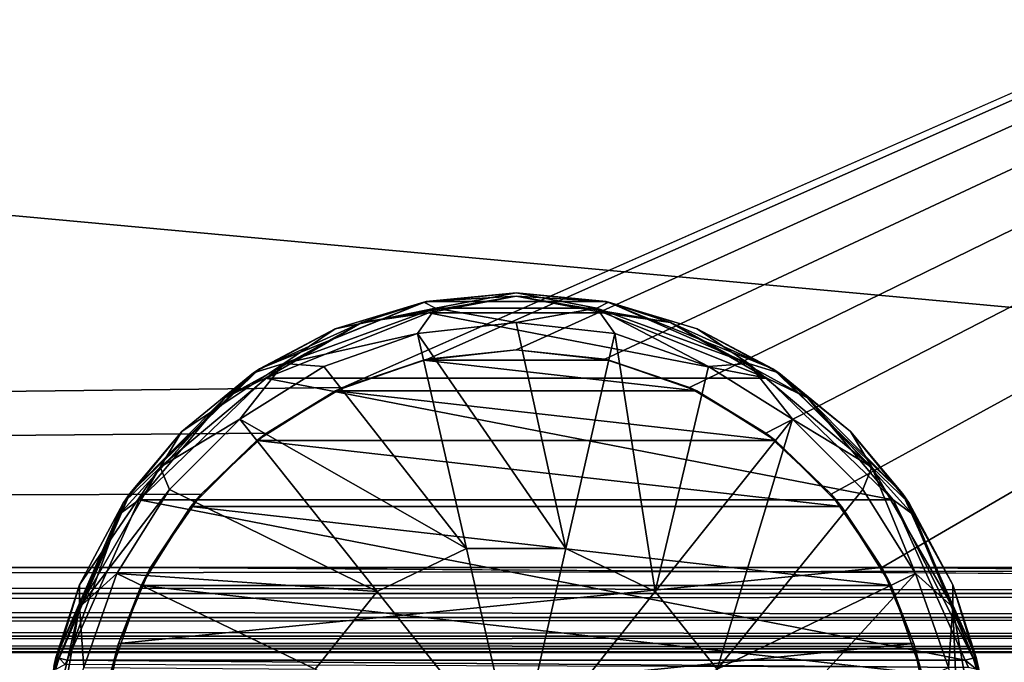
# Model space of a CAD drawing. Extents: x -54 to 446, y -6 to 1844.
# Tile 52 of 196: x 343 to 369, y 295 to 312. Entities that reach past the tile are written whole.
import ezdxf

# ---------------------------------------------------------------- set-up
doc = ezdxf.new("R2010")
doc.units = 0
doc.header["$LTSCALE"] = 52.148148
for name, color, linetype in [('105', 7, 'CONTINUOUS'), ('106', 7, 'CONTINUOUS'), ('107', 7, 'CONTINUOUS'), ('108', 7, 'CONTINUOUS'), ('66', 7, 'CONTINUOUS'), ('67', 7, 'CONTINUOUS'), ('68', 7, 'CONTINUOUS'), ('69', 7, 'CONTINUOUS'), ('70', 7, 'CONTINUOUS'), ('946', 7, 'CONTINUOUS'), ('947', 7, 'CONTINUOUS'), ('948', 7, 'CONTINUOUS'), ('959', 7, 'CONTINUOUS'), ('961', 7, 'CONTINUOUS'), ('963', 7, 'CONTINUOUS'), ('964', 7, 'CONTINUOUS'), ('965', 7, 'CONTINUOUS')]:
    doc.layers.add(name, color=color, linetype=linetype)

msp = doc.modelspace()

# ---------------------------------------------------------------- linework, layer by layer
at = {"layer": '105', "color": 7, "linetype": 'CONTINUOUS'}
for points in [[(365.666, 297.25, 19), (346.334, 297.25, 19), (345.487, 295.235, 19), (365.666, 297.25, 19)], [(365.666, 297.25, 19), (345.487, 295.235, 19), (366.513, 295.235, 19), (365.666, 297.25, 19)], [(345.487, 295.235, 19), (345.054, 293.093, 19), (366.513, 295.235, 19), (345.487, 295.235, 19)], [(366.513, 295.235, 19), (345.054, 293.093, 19), (366.946, 293.093, 19), (366.513, 295.235, 19)]]:
    msp.add_3dface(points, dxfattribs=at)
at = {"layer": '106', "color": 7, "linetype": 'CONTINUOUS'}
for points in [[(356, 303, -65.5), (358.448, 302.724, -65.5), (353.552, 302.724, -65.5), (356, 303, -65.5)], [(353.552, 302.724, -65.5), (360.773, 301.911, -65.5), (351.227, 301.911, -65.5), (353.552, 302.724, -65.5)], [(358.448, 302.724, -65.5), (360.773, 301.911, -65.5), (353.552, 302.724, -65.5), (358.448, 302.724, -65.5)], [(351.227, 301.911, -65.5), (362.858, 300.6, -65.5), (349.142, 300.6, -65.5), (351.227, 301.911, -65.5)], [(360.773, 301.911, -65.5), (362.858, 300.6, -65.5), (351.227, 301.911, -65.5), (360.773, 301.911, -65.5)], [(349.142, 300.6, -65.5), (364.6, 298.858, -65.5), (347.4, 298.858, -65.5), (349.142, 300.6, -65.5)], [(362.858, 300.6, -65.5), (364.6, 298.858, -65.5), (349.142, 300.6, -65.5), (362.858, 300.6, -65.5)], [(347.4, 298.858, -65.5), (365.911, 296.773, -65.5), (346.089, 296.773, -65.5), (347.4, 298.858, -65.5)], [(364.6, 298.858, -65.5), (365.911, 296.773, -65.5), (347.4, 298.858, -65.5), (364.6, 298.858, -65.5)], [(346.089, 296.773, -65.5), (366.724, 294.448, -65.5), (345.276, 294.448, -65.5), (346.089, 296.773, -65.5)], [(365.911, 296.773, -65.5), (366.724, 294.448, -65.5), (346.089, 296.773, -65.5), (365.911, 296.773, -65.5)]]:
    msp.add_3dface(points, dxfattribs=at)
at = {"layer": '107', "color": 7, "linetype": 'CONTINUOUS'}
for points in [[(351.421, 302.002, 19), (353.657, 302.748, 19), (353.552, 302.724, -65.5), (351.421, 302.002, 19)], [(353.657, 302.748, 19), (356, 303, 19), (353.552, 302.724, -65.5), (353.657, 302.748, 19)], [(356, 303, 19), (356, 303, -65.5), (353.552, 302.724, -65.5), (356, 303, 19)], [(351.421, 302.002, 19), (353.552, 302.724, -65.5), (351.227, 301.911, -65.5), (351.421, 302.002, 19)], [(349.396, 300.797, 19), (351.421, 302.002, 19), (351.227, 301.911, -65.5), (349.396, 300.797, 19)], [(349.396, 300.797, 19), (351.227, 301.911, -65.5), (349.142, 300.6, -65.5), (349.396, 300.797, 19)], [(347.674, 299.188, 19), (349.396, 300.797, 19), (349.142, 300.6, -65.5), (347.674, 299.188, 19)], [(347.674, 299.188, 19), (349.142, 300.6, -65.5), (347.4, 298.858, -65.5), (347.674, 299.188, 19)], [(346.334, 297.25, 19), (347.674, 299.188, 19), (347.4, 298.858, -65.5), (346.334, 297.25, 19)], [(346.334, 297.25, 19), (347.4, 298.858, -65.5), (346.089, 296.773, -65.5), (346.334, 297.25, 19)], [(345.487, 295.235, 19), (346.334, 297.25, 19), (346.089, 296.773, -65.5), (345.487, 295.235, 19)], [(345.487, 295.235, 19), (346.089, 296.773, -65.5), (345.276, 294.448, -65.5), (345.487, 295.235, 19)], [(345.054, 293.093, 19), (345.487, 295.235, 19), (345.276, 294.448, -65.5), (345.054, 293.093, 19)]]:
    msp.add_3dface(points, dxfattribs=at)
at = {"layer": '108', "color": 7, "linetype": 'CONTINUOUS'}
for points in [[(356, 303, 19), (358.343, 302.748, 19), (356, 303, -65.5), (356, 303, 19)], [(358.343, 302.748, 19), (358.448, 302.724, -65.5), (356, 303, -65.5), (358.343, 302.748, 19)], [(358.343, 302.748, 19), (360.579, 302.002, 19), (358.448, 302.724, -65.5), (358.343, 302.748, 19)], [(360.579, 302.002, 19), (360.773, 301.911, -65.5), (358.448, 302.724, -65.5), (360.579, 302.002, 19)], [(360.579, 302.002, 19), (362.604, 300.797, 19), (360.773, 301.911, -65.5), (360.579, 302.002, 19)], [(362.604, 300.797, 19), (362.858, 300.6, -65.5), (360.773, 301.911, -65.5), (362.604, 300.797, 19)], [(362.604, 300.797, 19), (364.326, 299.188, 19), (362.858, 300.6, -65.5), (362.604, 300.797, 19)], [(364.326, 299.188, 19), (364.6, 298.858, -65.5), (362.858, 300.6, -65.5), (364.326, 299.188, 19)], [(364.326, 299.188, 19), (365.666, 297.25, 19), (364.6, 298.858, -65.5), (364.326, 299.188, 19)], [(365.666, 297.25, 19), (365.911, 296.773, -65.5), (364.6, 298.858, -65.5), (365.666, 297.25, 19)], [(365.666, 297.25, 19), (366.513, 295.235, 19), (365.911, 296.773, -65.5), (365.666, 297.25, 19)], [(366.513, 295.235, 19), (366.724, 294.448, -65.5), (365.911, 296.773, -65.5), (366.513, 295.235, 19)], [(366.513, 295.235, 19), (366.946, 293.093, 19), (366.724, 294.448, -65.5), (366.513, 295.235, 19)]]:
    msp.add_3dface(points, dxfattribs=at)
at = {"layer": '66', "color": 7, "linetype": 'CONTINUOUS'}
for points in [[(444, 342.75, 29), (-52, 342.75, 29), (444, 297.25, 29), (444, 342.75, 29)], [(-52, 342.75, 29), (-52, 297.25, 29), (444, 297.25, 29), (-52, 342.75, 29)]]:
    msp.add_3dface(points, dxfattribs=at)
at = {"layer": '67', "color": 7, "linetype": 'CONTINUOUS'}
for points in [[(444, 297.25, 29), (-52, 297.25, 29), (-52, 296.555, 28.89), (444, 297.25, 29)], [(444, 297.25, 29), (-52, 296.555, 28.89), (444, 296.555, 28.89), (444, 297.25, 29)], [(-52, 296.555, 28.89), (-52, 295.927, 28.57), (444, 296.555, 28.89), (-52, 296.555, 28.89)], [(444, 296.555, 28.89), (-52, 295.927, 28.57), (444, 295.927, 28.57), (444, 296.555, 28.89)], [(-52, 295.927, 28.57), (-52, 295.43, 28.073), (444, 295.927, 28.57), (-52, 295.927, 28.57)], [(444, 295.927, 28.57), (-52, 295.43, 28.073), (444, 295.43, 28.073), (444, 295.927, 28.57)], [(-52, 295.43, 28.073), (-52, 295.11, 27.445), (444, 295.43, 28.073), (-52, 295.43, 28.073)], [(444, 295.43, 28.073), (-52, 295.11, 27.445), (444, 295.11, 27.445), (444, 295.43, 28.073)], [(-52, 295.11, 27.445), (-52, 295, 26.75), (444, 295.11, 27.445), (-52, 295.11, 27.445)], [(444, 295.11, 27.445), (-52, 295, 26.75), (444, 295, 26.75), (444, 295.11, 27.445)]]:
    msp.add_3dface(points, dxfattribs=at)
at = {"layer": '68', "color": 7, "linetype": 'CONTINUOUS'}
for points in [[(444, 295, 26.75), (-52, 295, 26.75), (444, 295, 21.25), (444, 295, 26.75)], [(-52, 295, 26.75), (-52, 295, 21.25), (444, 295, 21.25), (-52, 295, 26.75)]]:
    msp.add_3dface(points, dxfattribs=at)
at = {"layer": '69', "color": 7, "linetype": 'CONTINUOUS'}
for points in [[(-52, 297.25, 19), (346.334, 297.25, 19), (444, 296.555, 19.11), (-52, 297.25, 19)], [(-52, 296.555, 19.11), (-52, 297.25, 19), (444, 296.555, 19.11), (-52, 296.555, 19.11)], [(444, 296.555, 19.11), (346.334, 297.25, 19), (365.666, 297.25, 19), (444, 296.555, 19.11)], [(444, 297.25, 19), (444, 296.555, 19.11), (365.666, 297.25, 19), (444, 297.25, 19)], [(-52, 295.927, 19.43), (-52, 296.555, 19.11), (444, 295.927, 19.43), (-52, 295.927, 19.43)], [(444, 295.927, 19.43), (-52, 296.555, 19.11), (444, 296.555, 19.11), (444, 295.927, 19.43)], [(-52, 295.43, 19.927), (-52, 295.927, 19.43), (444, 295.43, 19.927), (-52, 295.43, 19.927)], [(444, 295.43, 19.927), (-52, 295.927, 19.43), (444, 295.927, 19.43), (444, 295.43, 19.927)], [(-52, 295.11, 20.555), (-52, 295.43, 19.927), (444, 295.11, 20.555), (-52, 295.11, 20.555)], [(444, 295.11, 20.555), (-52, 295.43, 19.927), (444, 295.43, 19.927), (444, 295.11, 20.555)], [(444, 295, 21.25), (-52, 295, 21.25), (-52, 295.11, 20.555), (444, 295, 21.25)], [(444, 295, 21.25), (-52, 295.11, 20.555), (444, 295.11, 20.555), (444, 295, 21.25)]]:
    msp.add_3dface(points, dxfattribs=at)
at = {"layer": '70', "color": 7, "linetype": 'CONTINUOUS'}
for points in [[(351.421, 302.002, 19), (-52, 297.25, 19), (444, 342.75, 19), (351.421, 302.002, 19)], [(444, 342.75, 19), (-52, 297.25, 19), (-52, 342.75, 19), (444, 342.75, 19)], [(353.657, 302.748, 19), (351.421, 302.002, 19), (444, 342.75, 19), (353.657, 302.748, 19)], [(356, 303, 19), (353.657, 302.748, 19), (444, 342.75, 19), (356, 303, 19)], [(358.343, 302.748, 19), (356, 303, 19), (444, 342.75, 19), (358.343, 302.748, 19)], [(360.579, 302.002, 19), (358.343, 302.748, 19), (444, 342.75, 19), (360.579, 302.002, 19)], [(362.604, 300.797, 19), (360.579, 302.002, 19), (444, 342.75, 19), (362.604, 300.797, 19)], [(364.326, 299.188, 19), (362.604, 300.797, 19), (444, 342.75, 19), (364.326, 299.188, 19)], [(365.666, 297.25, 19), (364.326, 299.188, 19), (444, 342.75, 19), (365.666, 297.25, 19)], [(444, 297.25, 19), (365.666, 297.25, 19), (444, 342.75, 19), (444, 297.25, 19)], [(349.396, 300.797, 19), (-52, 297.25, 19), (351.421, 302.002, 19), (349.396, 300.797, 19)], [(347.674, 299.188, 19), (-52, 297.25, 19), (349.396, 300.797, 19), (347.674, 299.188, 19)], [(346.334, 297.25, 19), (-52, 297.25, 19), (347.674, 299.188, 19), (346.334, 297.25, 19)]]:
    msp.add_3dface(points, dxfattribs=at)
at = {"layer": '946', "color": 7, "linetype": 'CONTINUOUS'}
for points in [[(353.68, 303.977, 29.5), (362.624, 302.245, 29.5), (349.376, 302.245, 29.5), (353.68, 303.977, 29.5)], [(358.32, 303.977, 29.5), (362.624, 302.245, 29.5), (353.68, 303.977, 29.5), (358.32, 303.977, 29.5)], [(349.376, 302.245, 29.5), (365.97, 299.031, 29.5), (346.03, 299.031, 29.5), (349.376, 302.245, 29.5)], [(362.624, 302.245, 29.5), (365.97, 299.031, 29.5), (349.376, 302.245, 29.5), (362.624, 302.245, 29.5)], [(346.03, 299.031, 29.5), (367.874, 294.8, 29.5), (344.126, 294.8, 29.5), (346.03, 299.031, 29.5)], [(365.97, 299.031, 29.5), (367.874, 294.8, 29.5), (346.03, 299.031, 29.5), (365.97, 299.031, 29.5)]]:
    msp.add_3dface(points, dxfattribs=at)
at = {"layer": '947', "color": 7, "linetype": 'CONTINUOUS'}
for points in [[(356, 304.5, 33.212), (353.623, 304.272, 29.8), (353.561, 304.26, 33.212), (356, 304.5, 33.212)], [(358.377, 304.272, 29.8), (353.623, 304.272, 29.8), (356, 304.5, 33.212), (358.377, 304.272, 29.8)], [(358.439, 304.26, 33.212), (358.377, 304.272, 29.8), (356, 304.5, 33.212), (358.439, 304.26, 33.212)], [(353.623, 304.272, 29.8), (349.213, 302.497, 29.8), (353.561, 304.26, 33.212), (353.623, 304.272, 29.8)], [(353.561, 304.26, 33.212), (349.213, 302.497, 29.8), (351.216, 303.548, 33.212), (353.561, 304.26, 33.212)], [(362.787, 302.497, 29.8), (358.377, 304.272, 29.8), (360.784, 303.548, 33.212), (362.787, 302.497, 29.8)], [(360.784, 303.548, 33.212), (358.377, 304.272, 29.8), (358.439, 304.26, 33.212), (360.784, 303.548, 33.212)], [(351.216, 303.548, 33.212), (349.213, 302.497, 29.8), (349.055, 302.393, 33.212), (351.216, 303.548, 33.212)], [(362.945, 302.393, 33.212), (362.787, 302.497, 29.8), (360.784, 303.548, 33.212), (362.945, 302.393, 33.212)], [(349.213, 302.497, 29.8), (345.785, 299.204, 29.8), (349.055, 302.393, 33.212), (349.213, 302.497, 29.8)], [(366.215, 299.204, 29.8), (362.787, 302.497, 29.8), (364.839, 300.839, 33.212), (366.215, 299.204, 29.8)], [(364.839, 300.839, 33.212), (362.787, 302.497, 29.8), (362.945, 302.393, 33.212), (364.839, 300.839, 33.212)], [(349.055, 302.393, 33.212), (345.785, 299.204, 29.8), (347.161, 300.839, 33.212), (349.055, 302.393, 33.212)], [(347.161, 300.839, 33.212), (345.785, 299.204, 29.8), (345.607, 298.945, 33.212), (347.161, 300.839, 33.212)], [(366.393, 298.945, 33.212), (366.215, 299.204, 29.8), (364.839, 300.839, 33.212), (366.393, 298.945, 33.212)], [(345.785, 299.204, 29.8), (343.834, 294.869, 29.8), (345.607, 298.945, 33.212), (345.785, 299.204, 29.8)], [(368.166, 294.869, 29.8), (366.215, 299.204, 29.8), (367.548, 296.784, 33.212), (368.166, 294.869, 29.8)], [(367.548, 296.784, 33.212), (366.215, 299.204, 29.8), (366.393, 298.945, 33.212), (367.548, 296.784, 33.212)], [(345.607, 298.945, 33.212), (343.834, 294.869, 29.8), (344.452, 296.784, 33.212), (345.607, 298.945, 33.212)], [(344.452, 296.784, 33.212), (343.78, 294.629, 29.752), (343.74, 294.439, 33.212), (344.452, 296.784, 33.212)], [(343.834, 294.869, 29.8), (343.78, 294.629, 29.752), (344.452, 296.784, 33.212), (343.834, 294.869, 29.8)], [(368.26, 294.439, 33.212), (368.166, 294.869, 29.8), (367.548, 296.784, 33.212), (368.26, 294.439, 33.212)], [(368.253, 294.472, 29.658), (368.166, 294.869, 29.8), (368.26, 294.439, 33.212), (368.253, 294.472, 29.658)]]:
    msp.add_3dface(points, dxfattribs=at)
at = {"layer": '948', "color": 7, "linetype": 'CONTINUOUS'}
for points in [[(353.392, 303.427, 34.188), (357.312, 297.749, 35.171), (356, 303.721, 34.188), (353.392, 303.427, 34.188)], [(356, 303.721, 34.188), (357.312, 297.749, 35.171), (358.608, 303.427, 34.188), (356, 303.721, 34.188)], [(350.914, 302.56, 34.188), (354.688, 297.749, 35.171), (353.392, 303.427, 34.188), (350.914, 302.56, 34.188)], [(354.688, 297.749, 35.171), (357.312, 297.749, 35.171), (353.392, 303.427, 34.188), (354.688, 297.749, 35.171)], [(357.312, 297.749, 35.171), (359.677, 296.611, 35.171), (358.608, 303.427, 34.188), (357.312, 297.749, 35.171)], [(358.608, 303.427, 34.188), (359.677, 296.611, 35.171), (361.086, 302.56, 34.188), (358.608, 303.427, 34.188)], [(348.692, 301.164, 34.188), (354.688, 297.749, 35.171), (350.914, 302.56, 34.188), (348.692, 301.164, 34.188)], [(361.086, 302.56, 34.188), (359.677, 296.611, 35.171), (363.308, 301.164, 34.188), (361.086, 302.56, 34.188)], [(346.836, 299.308, 34.188), (352.323, 296.611, 35.171), (348.692, 301.164, 34.188), (346.836, 299.308, 34.188)], [(352.323, 296.611, 35.171), (354.688, 297.749, 35.171), (348.692, 301.164, 34.188), (352.323, 296.611, 35.171)], [(359.677, 296.611, 35.171), (361.313, 294.559, 35.171), (363.308, 301.164, 34.188), (359.677, 296.611, 35.171)], [(363.308, 301.164, 34.188), (361.313, 294.559, 35.171), (365.164, 299.308, 34.188), (363.308, 301.164, 34.188)], [(345.44, 297.086, 34.188), (352.323, 296.611, 35.171), (346.836, 299.308, 34.188), (345.44, 297.086, 34.188)], [(365.164, 299.308, 34.188), (361.313, 294.559, 35.171), (366.56, 297.086, 34.188), (365.164, 299.308, 34.188)], [(354.688, 297.749, 35.171), (352.323, 296.611, 35.171), (356, 292, 35.5), (354.688, 297.749, 35.171)], [(357.312, 297.749, 35.171), (354.688, 297.749, 35.171), (356, 292, 35.5), (357.312, 297.749, 35.171)], [(359.677, 296.611, 35.171), (357.312, 297.749, 35.171), (356, 292, 35.5), (359.677, 296.611, 35.171)], [(344.573, 294.608, 34.188), (350.687, 294.559, 35.171), (345.44, 297.086, 34.188), (344.573, 294.608, 34.188)], [(350.687, 294.559, 35.171), (352.323, 296.611, 35.171), (345.44, 297.086, 34.188), (350.687, 294.559, 35.171)], [(361.313, 294.559, 35.171), (361.897, 292, 35.171), (366.56, 297.086, 34.188), (361.313, 294.559, 35.171)], [(366.56, 297.086, 34.188), (361.897, 292, 35.171), (367.427, 294.608, 34.188), (366.56, 297.086, 34.188)], [(352.323, 296.611, 35.171), (350.687, 294.559, 35.171), (356, 292, 35.5), (352.323, 296.611, 35.171)], [(361.313, 294.559, 35.171), (359.677, 296.611, 35.171), (356, 292, 35.5), (361.313, 294.559, 35.171)]]:
    msp.add_3dface(points, dxfattribs=at)
at = {"layer": '959', "color": 7, "linetype": 'CONTINUOUS'}
for points in [[(356, 304.5, 33.212), (353.561, 304.26, 33.212), (353.867, 304.095, 33.836), (356, 304.5, 33.212)], [(356, 304.5, 33.212), (353.867, 304.095, 33.836), (358.133, 304.095, 33.836), (356, 304.5, 33.212)], [(358.439, 304.26, 33.212), (356, 304.5, 33.212), (358.133, 304.095, 33.836), (358.439, 304.26, 33.212)], [(351.216, 303.548, 33.212), (349.859, 302.636, 33.836), (353.867, 304.095, 33.836), (351.216, 303.548, 33.212)], [(349.859, 302.636, 33.836), (353.392, 303.427, 34.188), (353.867, 304.095, 33.836), (349.859, 302.636, 33.836)], [(353.561, 304.26, 33.212), (351.216, 303.548, 33.212), (353.867, 304.095, 33.836), (353.561, 304.26, 33.212)], [(353.392, 303.427, 34.188), (356, 303.721, 34.188), (353.867, 304.095, 33.836), (353.392, 303.427, 34.188)], [(353.867, 304.095, 33.836), (356, 303.721, 34.188), (358.133, 304.095, 33.836), (353.867, 304.095, 33.836)], [(356, 303.721, 34.188), (358.608, 303.427, 34.188), (358.133, 304.095, 33.836), (356, 303.721, 34.188)], [(358.439, 304.26, 33.212), (358.133, 304.095, 33.836), (362.141, 302.636, 33.836), (358.439, 304.26, 33.212)], [(358.608, 303.427, 34.188), (361.086, 302.56, 34.188), (358.133, 304.095, 33.836), (358.608, 303.427, 34.188)], [(358.133, 304.095, 33.836), (361.086, 302.56, 34.188), (362.141, 302.636, 33.836), (358.133, 304.095, 33.836)], [(360.784, 303.548, 33.212), (358.439, 304.26, 33.212), (362.141, 302.636, 33.836), (360.784, 303.548, 33.212)], [(351.216, 303.548, 33.212), (349.055, 302.393, 33.212), (349.859, 302.636, 33.836), (351.216, 303.548, 33.212)], [(362.945, 302.393, 33.212), (360.784, 303.548, 33.212), (362.141, 302.636, 33.836), (362.945, 302.393, 33.212)], [(350.914, 302.56, 34.188), (353.392, 303.427, 34.188), (349.859, 302.636, 33.836), (350.914, 302.56, 34.188)], [(347.161, 300.839, 33.212), (346.592, 299.894, 33.836), (349.859, 302.636, 33.836), (347.161, 300.839, 33.212)], [(346.592, 299.894, 33.836), (348.692, 301.164, 34.188), (349.859, 302.636, 33.836), (346.592, 299.894, 33.836)], [(349.055, 302.393, 33.212), (347.161, 300.839, 33.212), (349.859, 302.636, 33.836), (349.055, 302.393, 33.212)], [(348.692, 301.164, 34.188), (350.914, 302.56, 34.188), (349.859, 302.636, 33.836), (348.692, 301.164, 34.188)], [(361.086, 302.56, 34.188), (363.308, 301.164, 34.188), (362.141, 302.636, 33.836), (361.086, 302.56, 34.188)], [(362.945, 302.393, 33.212), (362.141, 302.636, 33.836), (365.408, 299.894, 33.836), (362.945, 302.393, 33.212)], [(362.141, 302.636, 33.836), (363.308, 301.164, 34.188), (365.408, 299.894, 33.836), (362.141, 302.636, 33.836)], [(364.839, 300.839, 33.212), (362.945, 302.393, 33.212), (365.408, 299.894, 33.836), (364.839, 300.839, 33.212)], [(346.836, 299.308, 34.188), (348.692, 301.164, 34.188), (346.592, 299.894, 33.836), (346.836, 299.308, 34.188)], [(363.308, 301.164, 34.188), (365.164, 299.308, 34.188), (365.408, 299.894, 33.836), (363.308, 301.164, 34.188)], [(347.161, 300.839, 33.212), (345.607, 298.945, 33.212), (346.592, 299.894, 33.836), (347.161, 300.839, 33.212)], [(366.393, 298.945, 33.212), (364.839, 300.839, 33.212), (365.408, 299.894, 33.836), (366.393, 298.945, 33.212)], [(345.607, 298.945, 33.212), (344.452, 296.784, 33.212), (346.592, 299.894, 33.836), (345.607, 298.945, 33.212)], [(344.452, 296.784, 33.212), (344.459, 296.2, 33.836), (346.592, 299.894, 33.836), (344.452, 296.784, 33.212)], [(344.459, 296.2, 33.836), (346.836, 299.308, 34.188), (346.592, 299.894, 33.836), (344.459, 296.2, 33.836)], [(365.164, 299.308, 34.188), (366.56, 297.086, 34.188), (365.408, 299.894, 33.836), (365.164, 299.308, 34.188)], [(366.393, 298.945, 33.212), (365.408, 299.894, 33.836), (367.541, 296.2, 33.836), (366.393, 298.945, 33.212)], [(365.408, 299.894, 33.836), (366.56, 297.086, 34.188), (367.541, 296.2, 33.836), (365.408, 299.894, 33.836)], [(345.44, 297.086, 34.188), (346.836, 299.308, 34.188), (344.459, 296.2, 33.836), (345.44, 297.086, 34.188)], [(367.548, 296.784, 33.212), (366.393, 298.945, 33.212), (367.541, 296.2, 33.836), (367.548, 296.784, 33.212)], [(344.573, 294.608, 34.188), (345.44, 297.086, 34.188), (344.459, 296.2, 33.836), (344.573, 294.608, 34.188)], [(366.56, 297.086, 34.188), (367.427, 294.608, 34.188), (367.541, 296.2, 33.836), (366.56, 297.086, 34.188)], [(344.452, 296.784, 33.212), (343.74, 294.439, 33.212), (344.459, 296.2, 33.836), (344.452, 296.784, 33.212)], [(368.26, 294.439, 33.212), (367.548, 296.784, 33.212), (367.541, 296.2, 33.836), (368.26, 294.439, 33.212)], [(343.74, 294.439, 33.212), (343.5, 292, 33.212), (344.459, 296.2, 33.836), (343.74, 294.439, 33.212)], [(343.5, 292, 33.212), (343.719, 292, 33.836), (344.459, 296.2, 33.836), (343.5, 292, 33.212)], [(343.719, 292, 33.836), (344.573, 294.608, 34.188), (344.459, 296.2, 33.836), (343.719, 292, 33.836)], [(367.427, 294.608, 34.188), (367.721, 292, 34.188), (367.541, 296.2, 33.836), (367.427, 294.608, 34.188)], [(368.26, 294.439, 33.212), (367.541, 296.2, 33.836), (368.281, 292, 33.836), (368.26, 294.439, 33.212)], [(367.541, 296.2, 33.836), (367.721, 292, 34.188), (368.281, 292, 33.836), (367.541, 296.2, 33.836)]]:
    msp.add_3dface(points, dxfattribs=at)
at = {"layer": '961', "color": 7, "linetype": 'CONTINUOUS'}
for points in [[(344.073, 294.683, 29.476), (344.126, 294.8, 29.5), (367.959, 294.606, 29.429), (344.073, 294.683, 29.476)], [(344.126, 294.8, 29.5), (367.874, 294.8, 29.5), (367.959, 294.606, 29.429), (344.126, 294.8, 29.5)]]:
    msp.add_3dface(points, dxfattribs=at)
at = {"layer": '963', "color": 7, "linetype": 'CONTINUOUS'}
for points in [[(367.874, 294.8, 29.5), (368.081, 294.849, 29.588), (368.176, 294.55, 29.498), (367.874, 294.8, 29.5)], [(367.959, 294.606, 29.429), (367.874, 294.8, 29.5), (368.176, 294.55, 29.498), (367.959, 294.606, 29.429)], [(368.166, 294.869, 29.8), (368.253, 294.472, 29.658), (368.081, 294.849, 29.588), (368.166, 294.869, 29.8)], [(368.081, 294.849, 29.588), (368.253, 294.472, 29.658), (368.176, 294.55, 29.498), (368.081, 294.849, 29.588)]]:
    msp.add_3dface(points, dxfattribs=at)
at = {"layer": '964', "color": 7, "linetype": 'CONTINUOUS'}
for points in [[(353.68, 303.977, 29.5), (351.922, 303.723, 29.588), (356, 304.412, 29.588), (353.68, 303.977, 29.5)], [(351.922, 303.723, 29.588), (353.623, 304.272, 29.8), (356, 304.412, 29.588), (351.922, 303.723, 29.588)], [(353.623, 304.272, 29.8), (358.377, 304.272, 29.8), (356, 304.412, 29.588), (353.623, 304.272, 29.8)], [(358.32, 303.977, 29.5), (353.68, 303.977, 29.5), (356, 304.412, 29.588), (358.32, 303.977, 29.5)], [(358.32, 303.977, 29.5), (356, 304.412, 29.588), (360.078, 303.723, 29.588), (358.32, 303.977, 29.5)], [(356, 304.412, 29.588), (358.377, 304.272, 29.8), (360.078, 303.723, 29.588), (356, 304.412, 29.588)], [(349.213, 302.497, 29.8), (353.623, 304.272, 29.8), (351.922, 303.723, 29.588), (349.213, 302.497, 29.8)], [(358.377, 304.272, 29.8), (362.787, 302.497, 29.8), (360.078, 303.723, 29.588), (358.377, 304.272, 29.8)], [(353.68, 303.977, 29.5), (349.376, 302.245, 29.5), (351.922, 303.723, 29.588), (353.68, 303.977, 29.5)], [(362.624, 302.245, 29.5), (358.32, 303.977, 29.5), (360.078, 303.723, 29.588), (362.624, 302.245, 29.5)], [(349.376, 302.245, 29.5), (348.296, 301.732, 29.588), (351.922, 303.723, 29.588), (349.376, 302.245, 29.5)], [(348.296, 301.732, 29.588), (349.213, 302.497, 29.8), (351.922, 303.723, 29.588), (348.296, 301.732, 29.588)], [(362.624, 302.245, 29.5), (360.078, 303.723, 29.588), (363.704, 301.732, 29.588), (362.624, 302.245, 29.5)], [(360.078, 303.723, 29.588), (362.787, 302.497, 29.8), (363.704, 301.732, 29.588), (360.078, 303.723, 29.588)], [(345.785, 299.204, 29.8), (349.213, 302.497, 29.8), (348.296, 301.732, 29.588), (345.785, 299.204, 29.8)], [(362.787, 302.497, 29.8), (366.215, 299.204, 29.8), (363.704, 301.732, 29.588), (362.787, 302.497, 29.8)], [(349.376, 302.245, 29.5), (346.03, 299.031, 29.5), (348.296, 301.732, 29.588), (349.376, 302.245, 29.5)], [(365.97, 299.031, 29.5), (362.624, 302.245, 29.5), (363.704, 301.732, 29.588), (365.97, 299.031, 29.5)], [(346.03, 299.031, 29.5), (345.526, 298.66, 29.588), (348.296, 301.732, 29.588), (346.03, 299.031, 29.5)], [(345.526, 298.66, 29.588), (345.785, 299.204, 29.8), (348.296, 301.732, 29.588), (345.526, 298.66, 29.588)], [(365.97, 299.031, 29.5), (363.704, 301.732, 29.588), (366.474, 298.66, 29.588), (365.97, 299.031, 29.5)], [(363.704, 301.732, 29.588), (366.215, 299.204, 29.8), (366.474, 298.66, 29.588), (363.704, 301.732, 29.588)], [(343.834, 294.869, 29.8), (345.785, 299.204, 29.8), (343.919, 294.849, 29.588), (343.834, 294.869, 29.8)], [(343.919, 294.849, 29.588), (345.785, 299.204, 29.8), (345.526, 298.66, 29.588), (343.919, 294.849, 29.588)], [(366.215, 299.204, 29.8), (368.166, 294.869, 29.8), (366.474, 298.66, 29.588), (366.215, 299.204, 29.8)], [(346.03, 299.031, 29.5), (344.126, 294.8, 29.5), (345.526, 298.66, 29.588), (346.03, 299.031, 29.5)], [(367.874, 294.8, 29.5), (365.97, 299.031, 29.5), (368.081, 294.849, 29.588), (367.874, 294.8, 29.5)], [(365.97, 299.031, 29.5), (366.474, 298.66, 29.588), (368.081, 294.849, 29.588), (365.97, 299.031, 29.5)], [(344.126, 294.8, 29.5), (343.919, 294.849, 29.588), (345.526, 298.66, 29.588), (344.126, 294.8, 29.5)], [(366.474, 298.66, 29.588), (368.166, 294.869, 29.8), (368.081, 294.849, 29.588), (366.474, 298.66, 29.588)]]:
    msp.add_3dface(points, dxfattribs=at)
at = {"layer": '965', "color": 7, "linetype": 'CONTINUOUS'}
for points in [[(343.78, 294.629, 29.752), (343.834, 294.869, 29.8), (343.824, 294.55, 29.498), (343.78, 294.629, 29.752)], [(343.824, 294.55, 29.498), (343.834, 294.869, 29.8), (343.919, 294.849, 29.588), (343.824, 294.55, 29.498)], [(344.073, 294.683, 29.476), (343.824, 294.55, 29.498), (343.919, 294.849, 29.588), (344.073, 294.683, 29.476)], [(344.126, 294.8, 29.5), (344.073, 294.683, 29.476), (343.919, 294.849, 29.588), (344.126, 294.8, 29.5)]]:
    msp.add_3dface(points, dxfattribs=at)

doc.saveas('drawing.dxf')
